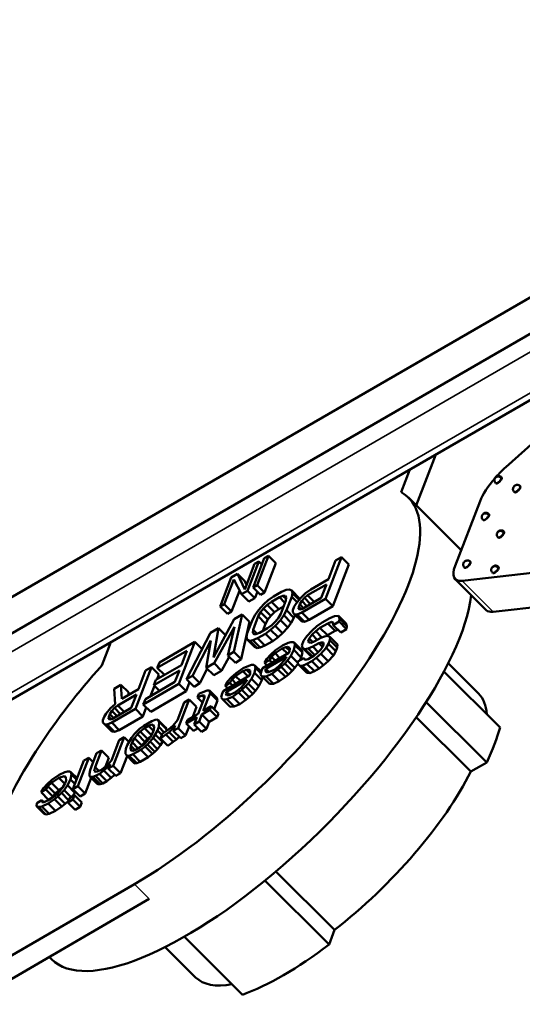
# Paper-space layout 'Sheet_1' of a CAD drawing. Header units: millimetres. Extents: x 0 to 118, y 0 to 118.
# Tile 145 of 206: x 99.245 to 100.134, y 18.279 to 20.02. Entities that reach past the tile are written whole.
import ezdxf

# ---------------------------------------------------------------- set-up
doc = ezdxf.new("R2010")
doc.units = ezdxf.units.MM
doc.layers.add('Visible (ANSI)', color=7, linetype='Continuous', lineweight=50)
doc.layers.add('Visible Narrow (ANSI)', color=7, linetype='Continuous', lineweight=35)

psp = doc.layouts.new('Sheet_1')

# ---------------------------------------------------------------- linework, layer by layer
at = {"layer": 'Visible (ANSI)'}
for p, q in [((97.9918, 18.28409), (100.99839, 20.01995)), ((98.04747, 18.25194), (101.05407, 19.9878)), ((100.40068, 19.49358), (98.91879, 18.63801)), ((100.10503, 19.229), (100.40069, 19.49359)), ((99.98141, 19.25151), (99.94667, 19.16087)), ((99.93497, 19.2247), (99.91968, 19.18479)), ((100.0875, 19.20022), (100.08671, 19.20101)), ((100.09779, 19.21054), (100.097, 19.21132)), ((100.12039, 19.18446), (100.1196, 19.18525)), ((100.13068, 19.19478), (100.12989, 19.19556)), ((100.02413, 19.0836), (99.93257, 19.17494)), ((100.01527, 19.05457), (100.05932, 19.16889)), ((100.06522, 19.13509), (100.06443, 19.13587)), ((100.0755, 19.1454), (100.07472, 19.14619)), ((100.10209, 19.11441), (100.10131, 19.1152)), ((100.0918, 19.1041), (100.09102, 19.10488)), ((99.66791, 19.06206), (99.64815, 19.01049)), ((99.65786, 19.01611), (99.67762, 19.06768)), ((99.66063, 19.05784), (99.66791, 19.06206)), ((99.6849, 19.07189), (99.66514, 19.02033)), ((99.66791, 19.06206), (99.67338, 19.05661)), ((99.67762, 19.06768), (99.6849, 19.07189)), ((99.6849, 19.07189), (99.69798, 19.05884)), ((99.81425, 19.07), (99.78588, 18.99598)), ((99.79112, 19.03088), (99.8038, 19.06395)), ((99.8038, 19.06395), (99.81425, 19.07)), ((99.81425, 19.07), (99.82733, 19.05695)), ((100.04262, 19.0612), (100.04184, 19.06198)), ((99.6434, 19.01286), (99.66063, 19.05784)), ((99.69798, 19.05884), (99.67822, 19.00728)), ((99.82733, 19.05695), (99.79896, 18.98293)), ((100.24092, 19.05225), (100.02755, 19.02793)), ((100.03234, 19.05088), (100.03155, 19.05167)), ((100.09233, 19.052), (100.09154, 19.05278)), ((99.59963, 18.9824), (99.61939, 19.03396)), ((99.62372, 19.03049), (99.6069, 18.98661)), ((99.61939, 19.03396), (99.6303, 19.04028)), ((99.63723, 19.00417), (99.62372, 19.03049)), ((99.6303, 19.04028), (99.64338, 19.02723)), ((99.6303, 19.04028), (99.6434, 19.01286)), ((99.64645, 19.02082), (99.64338, 19.02723)), ((99.75978, 19.01273), (99.79112, 19.03088)), ((100.01533, 19.03097), (100.07027, 18.97616)), ((100.08204, 19.04169), (100.08125, 19.04247)), ((99.63407, 19.01033), (99.61998, 18.97356)), ((99.64815, 19.01049), (99.63723, 19.00417)), ((99.64815, 19.01049), (99.66123, 18.99744)), ((99.66514, 19.02033), (99.65786, 19.01611)), ((99.65786, 19.01611), (99.67094, 19.00306)), ((99.66514, 19.02033), (99.67822, 19.00728)), ((99.70802, 19.00849), (99.71613, 19.01196)), ((99.71613, 19.01196), (99.72189, 19.01284)), ((99.72189, 19.01284), (99.72644, 19.01058)), ((99.72644, 19.01058), (99.73952, 18.99753)), ((99.72644, 19.01058), (99.72751, 19.0063)), ((99.75047, 19.00611), (99.75978, 19.01273)), ((99.7875, 19.02143), (99.75442, 19.00227)), ((99.77845, 18.99781), (99.7875, 19.02143)), ((99.63723, 19.00417), (99.65031, 18.99112)), ((99.66123, 18.99744), (99.65031, 18.99112)), ((99.66547, 19.00851), (99.66123, 18.99744)), ((99.67822, 19.00728), (99.67094, 19.00306)), ((99.67661, 18.98663), (99.68478, 18.99381)), ((99.68478, 18.99381), (99.69409, 19.00043)), ((99.7044, 18.99905), (99.69047, 18.99098)), ((99.69409, 19.00043), (99.70802, 19.00849)), ((99.71077, 19.0015), (99.7044, 18.99905)), ((99.7044, 18.99905), (99.71421, 18.98927)), ((99.70673, 18.96976), (99.71578, 18.99338)), ((99.71478, 19.00138), (99.71077, 19.0015)), ((99.71077, 19.0015), (99.71613, 18.99615)), ((99.71645, 18.99867), (99.71478, 19.00138)), ((99.71578, 18.99338), (99.71645, 18.99867)), ((99.72623, 18.99943), (99.71718, 18.97581)), ((99.72751, 19.0063), (99.72623, 18.99943)), ((99.72623, 18.99943), (99.73567, 18.99001)), ((99.72751, 19.0063), (99.73934, 18.99449)), ((99.73406, 18.98803), (99.74169, 18.99736)), ((99.74006, 18.99536), (99.73952, 18.99753)), ((99.7439, 18.99251), (99.74035, 18.98677)), ((99.74169, 18.99736), (99.75047, 19.00611)), ((99.74859, 18.99767), (99.7439, 18.99251)), ((99.7439, 18.99251), (99.75323, 18.9832)), ((99.78588, 18.99598), (99.74409, 18.97179)), ((99.74537, 18.97865), (99.77845, 18.99781)), ((99.75442, 19.00227), (99.74859, 18.99767)), ((99.74859, 18.99767), (99.75947, 18.98682)), ((99.75442, 19.00227), (99.76608, 18.99064)), ((99.78588, 18.99598), (99.79896, 18.98293)), ((100.08248, 18.97313), (100.29585, 18.99745)), ((99.6069, 18.98661), (99.59963, 18.9824)), ((99.59963, 18.9824), (99.61271, 18.96935)), ((99.6069, 18.98661), (99.61998, 18.97356)), ((99.66133, 18.96798), (99.66723, 18.9763)), ((99.66723, 18.9763), (99.67661, 18.98663)), ((99.67647, 18.9792), (99.67118, 18.97246)), ((99.6829, 18.98537), (99.67647, 18.9792)), ((99.67647, 18.9792), (99.68955, 18.96615)), ((99.69047, 18.99098), (99.6829, 18.98537)), ((99.6829, 18.98537), (99.69598, 18.97232)), ((99.69047, 18.99098), (99.70355, 18.97793)), ((99.69598, 18.97232), (99.70355, 18.97793)), ((99.71166, 18.98262), (99.70355, 18.97793)), ((99.71718, 18.97581), (99.71242, 18.96693)), ((99.71718, 18.97581), (99.73026, 18.96276)), ((99.72802, 18.97228), (99.72809, 18.976)), ((99.72809, 18.976), (99.7305, 18.9823)), ((99.7305, 18.9823), (99.73406, 18.98803)), ((99.73854, 18.98205), (99.73847, 18.97833)), ((99.73847, 18.97833), (99.74075, 18.9772)), ((99.74035, 18.98677), (99.73854, 18.98205)), ((99.73854, 18.98205), (99.74276, 18.97783)), ((99.74035, 18.98677), (99.74734, 18.9798)), ((99.74075, 18.9772), (99.74537, 18.97865)), ((99.79896, 18.98293), (99.75717, 18.95874)), ((99.58758, 18.89219), (99.62444, 18.9601)), ((99.61998, 18.97356), (99.61271, 18.96935)), ((99.63837, 18.96816), (99.62394, 18.90222)), ((99.62444, 18.9601), (99.63837, 18.96816)), ((99.63837, 18.96816), (99.65145, 18.95512)), ((99.64752, 18.93548), (99.65658, 18.9591)), ((99.65658, 18.9591), (99.66133, 18.96798)), ((99.66702, 18.96515), (99.65797, 18.94153)), ((99.67118, 18.97246), (99.66702, 18.96515)), ((99.66702, 18.96515), (99.6801, 18.9521)), ((99.67118, 18.97246), (99.68426, 18.95941)), ((99.6801, 18.9521), (99.68426, 18.95941)), ((99.68426, 18.95941), (99.68955, 18.96615)), ((99.68955, 18.96615), (99.69598, 18.97232)), ((99.70652, 18.95861), (99.69714, 18.94828)), ((99.69728, 18.95571), (99.70257, 18.96245)), ((99.70257, 18.96245), (99.70673, 18.96976)), ((99.71242, 18.96693), (99.70652, 18.95861)), ((99.70652, 18.95861), (99.7196, 18.94556)), ((99.71242, 18.96693), (99.7255, 18.95388)), ((99.7255, 18.95388), (99.73026, 18.96276)), ((99.73083, 18.96901), (99.72802, 18.97228)), ((99.73215, 18.9677), (99.73026, 18.96276)), ((99.73599, 18.96832), (99.73083, 18.96901)), ((99.73083, 18.96901), (99.74391, 18.95596)), ((99.74409, 18.97179), (99.73599, 18.96832)), ((99.73599, 18.96832), (99.74907, 18.95527)), ((99.74409, 18.97179), (99.75717, 18.95874)), ((99.74907, 18.95527), (99.75717, 18.95874)), ((99.77981, 18.95407), (99.79374, 18.96214)), ((99.79374, 18.96214), (99.80184, 18.96561)), ((99.80184, 18.96561), (99.80874, 18.96592)), ((99.80874, 18.96592), (99.82182, 18.95287)), ((99.80874, 18.96592), (99.81095, 18.96107)), ((99.81095, 18.96107), (99.81027, 18.95578)), ((99.81095, 18.96107), (99.82403, 18.94803)), ((99.58265, 18.9359), (99.59658, 18.94397)), ((99.59658, 18.94397), (99.58758, 18.89219)), ((99.62477, 18.94681), (99.58911, 18.88205)), ((99.59658, 18.94397), (99.60897, 18.9316)), ((99.61349, 18.89617), (99.62477, 18.94681)), ((99.63702, 18.88917), (99.65145, 18.95512)), ((99.65797, 18.94153), (99.6573, 18.93624)), ((99.65797, 18.94153), (99.66524, 18.93428)), ((99.66935, 18.93586), (99.68328, 18.94393)), ((99.6801, 18.9521), (99.67517, 18.93923)), ((99.68897, 18.9411), (99.67966, 18.93448)), ((99.68328, 18.94393), (99.69085, 18.94954)), ((99.69714, 18.94828), (99.68897, 18.9411)), ((99.68897, 18.9411), (99.70205, 18.92805)), ((99.69085, 18.94954), (99.69728, 18.95571)), ((99.69714, 18.94828), (99.71022, 18.93523)), ((99.71022, 18.93523), (99.7196, 18.94556)), ((99.7196, 18.94556), (99.7255, 18.95388)), ((99.74391, 18.95596), (99.74907, 18.95527)), ((99.75295, 18.92994), (99.76233, 18.94028)), ((99.76233, 18.94028), (99.7705, 18.94746)), ((99.77619, 18.94463), (99.76862, 18.93902)), ((99.7705, 18.94746), (99.77981, 18.95407)), ((99.79012, 18.95269), (99.77619, 18.94463)), ((99.77619, 18.94463), (99.78927, 18.93158)), ((99.8032, 18.93964), (99.78927, 18.93158)), ((99.79648, 18.95515), (99.79012, 18.95269)), ((99.79012, 18.95269), (99.8032, 18.93964)), ((99.7999, 18.95345), (99.79648, 18.95515)), ((99.79648, 18.95515), (99.79986, 18.95178)), ((99.81027, 18.95578), (99.79983, 18.94973)), ((99.79983, 18.94973), (99.7999, 18.95345)), ((99.79983, 18.94973), (99.81291, 18.93669)), ((99.8032, 18.93964), (99.80806, 18.94152)), ((99.81027, 18.95578), (99.82335, 18.94273)), ((99.82335, 18.94273), (99.81291, 18.93669)), ((99.82403, 18.94803), (99.82182, 18.95287)), ((99.82335, 18.94273), (99.82403, 18.94803)), ((99.54035, 18.85382), (99.58265, 18.9359)), ((99.58297, 18.92261), (99.5508, 18.85987)), ((99.57518, 18.87399), (99.58297, 18.92261)), ((99.64625, 18.92861), (99.64752, 18.93548)), ((99.64732, 18.92433), (99.64625, 18.92861)), ((99.65187, 18.92206), (99.64732, 18.92433)), ((99.64732, 18.92433), (99.6604, 18.91128)), ((99.65763, 18.92295), (99.65187, 18.92206)), ((99.65187, 18.92206), (99.66495, 18.90902)), ((99.6573, 18.93624), (99.65897, 18.93353)), ((99.6573, 18.93624), (99.66005, 18.9335)), ((99.66573, 18.92641), (99.65763, 18.92295)), ((99.65763, 18.92295), (99.67071, 18.9099)), ((99.65897, 18.93353), (99.66299, 18.9334)), ((99.66299, 18.9334), (99.66935, 18.93586)), ((99.67966, 18.93448), (99.66573, 18.92641)), ((99.66573, 18.92641), (99.67881, 18.91337)), ((99.67966, 18.93448), (99.69274, 18.92143)), ((99.69274, 18.92143), (99.70205, 18.92805)), ((99.70205, 18.92805), (99.71022, 18.93523)), ((99.74705, 18.92163), (99.75295, 18.92994)), ((99.7569, 18.9261), (99.75509, 18.92138)), ((99.76219, 18.93284), (99.7569, 18.9261)), ((99.7569, 18.9261), (99.76344, 18.91958)), ((99.76862, 18.93902), (99.76219, 18.93284)), ((99.76219, 18.93284), (99.77152, 18.92354)), ((99.76714, 18.921), (99.77759, 18.92705)), ((99.76862, 18.93902), (99.77977, 18.9279)), ((99.77759, 18.92705), (99.78395, 18.92951)), ((99.78395, 18.92951), (99.78971, 18.9304)), ((99.78715, 18.93), (99.78927, 18.93158)), ((99.78971, 18.9304), (99.79426, 18.92813)), ((99.79358, 18.92284), (99.79117, 18.91654)), ((99.79426, 18.92813), (99.79358, 18.92284)), ((99.79358, 18.92284), (99.80666, 18.90979)), ((99.79426, 18.92813), (99.80734, 18.91508)), ((99.39031, 18.87828), (99.40603, 18.91932)), ((99.54072, 18.90427), (99.48848, 18.87402)), ((99.4921, 18.88347), (99.55479, 18.91977)), ((99.55479, 18.91977), (99.52642, 18.84576)), ((99.53106, 18.87907), (99.54072, 18.90427)), ((99.55479, 18.91977), (99.5677, 18.90689)), ((99.6604, 18.91128), (99.66495, 18.90902)), ((99.66495, 18.90902), (99.67071, 18.9099)), ((99.67071, 18.9099), (99.67881, 18.91337)), ((99.69274, 18.92143), (99.67881, 18.91337)), ((99.68919, 18.89793), (99.69736, 18.90511)), ((99.70948, 18.90845), (99.69669, 18.89982)), ((99.69736, 18.90511), (99.71016, 18.91374)), ((99.71585, 18.91091), (99.70948, 18.90845)), ((99.70948, 18.90845), (99.71881, 18.89915)), ((99.71016, 18.91374), (99.72, 18.91822)), ((99.71873, 18.91135), (99.71585, 18.91091)), ((99.71585, 18.91091), (99.72261, 18.90416)), ((99.72214, 18.90965), (99.71873, 18.91135)), ((99.71873, 18.91135), (99.72267, 18.90742)), ((99.72, 18.91822), (99.72462, 18.91967)), ((99.72267, 18.90751), (99.72214, 18.90965)), ((99.7226, 18.9038), (99.72267, 18.90751)), ((99.72462, 18.91967), (99.72864, 18.91954)), ((99.7301, 18.90569), (99.72474, 18.89523)), ((99.72864, 18.91954), (99.73091, 18.91841)), ((99.73198, 18.91413), (99.7301, 18.90569)), ((99.7301, 18.90569), (99.74318, 18.89264)), ((99.73091, 18.91841), (99.74399, 18.90536)), ((99.73091, 18.91841), (99.73198, 18.91413)), ((99.73198, 18.91413), (99.74506, 18.90108)), ((99.74506, 18.90108), (99.74399, 18.90536)), ((99.74403, 18.91375), (99.74705, 18.92163)), ((99.7451, 18.90947), (99.74403, 18.91375)), ((99.74965, 18.90721), (99.7451, 18.90947)), ((99.7451, 18.90947), (99.75818, 18.89642)), ((99.75541, 18.90809), (99.74965, 18.90721)), ((99.74965, 18.90721), (99.76273, 18.89416)), ((99.75509, 18.92138), (99.75783, 18.91864)), ((99.75509, 18.92138), (99.75676, 18.91867)), ((99.76352, 18.91156), (99.75541, 18.90809)), ((99.75541, 18.90809), (99.76689, 18.89664)), ((99.75676, 18.91867), (99.76078, 18.91855)), ((99.76078, 18.91855), (99.76714, 18.921)), ((99.77396, 18.91761), (99.76352, 18.91156)), ((99.76352, 18.91156), (99.77318, 18.90192)), ((99.77134, 18.90016), (99.77777, 18.90633)), ((99.77858, 18.91906), (99.77396, 18.91761)), ((99.77396, 18.91761), (99.78064, 18.91095)), ((99.78702, 18.90923), (99.77764, 18.8989)), ((99.77777, 18.90633), (99.78133, 18.91206)), ((99.7826, 18.91893), (99.77858, 18.91906)), ((99.77858, 18.91906), (99.78251, 18.91514)), ((99.78133, 18.91206), (99.78253, 18.91521)), ((99.78253, 18.91521), (99.7826, 18.91893)), ((99.79117, 18.91654), (99.78702, 18.90923)), ((99.78702, 18.90923), (99.8001, 18.89618)), ((99.79117, 18.91654), (99.80425, 18.90349)), ((99.80666, 18.90979), (99.80425, 18.90349)), ((99.80666, 18.90979), (99.80734, 18.91508)), ((99.60219, 18.869), (99.61585, 18.89381)), ((99.62394, 18.90222), (99.61349, 18.89617)), ((99.61349, 18.89617), (99.62657, 18.88312)), ((99.62394, 18.90222), (99.63702, 18.88917)), ((99.63702, 18.88917), (99.62657, 18.88312)), ((99.67438, 18.87342), (99.7214, 18.90065)), ((99.678, 18.88287), (99.68216, 18.89018)), ((99.68671, 18.88791), (99.678, 18.88287)), ((99.71724, 18.89334), (99.68067, 18.87217)), ((99.68216, 18.89018), (99.68919, 18.89793)), ((99.69026, 18.89365), (99.68671, 18.88791)), ((99.68671, 18.88791), (99.69137, 18.88326)), ((99.69669, 18.89982), (99.69026, 18.89365)), ((99.69026, 18.89365), (99.69725, 18.88667)), ((99.69669, 18.89982), (99.70524, 18.89129)), ((99.70666, 18.87986), (99.71369, 18.88761)), ((99.71369, 18.88761), (99.71664, 18.89177)), ((99.71884, 18.88692), (99.71416, 18.88175)), ((99.71664, 18.89177), (99.71724, 18.89334)), ((99.72474, 18.89523), (99.71884, 18.88692)), ((99.71884, 18.88692), (99.73192, 18.87387)), ((99.7214, 18.90065), (99.7226, 18.9038)), ((99.72474, 18.89523), (99.73714, 18.88286)), ((99.73719, 18.88528), (99.74764, 18.89133)), ((99.74035, 18.88711), (99.74318, 18.89264)), ((99.74318, 18.89264), (99.74506, 18.90108)), ((99.74764, 18.89133), (99.75081, 18.88817)), ((99.74764, 18.89133), (99.74817, 18.88919)), ((99.74817, 18.88919), (99.75045, 18.88806)), ((99.75045, 18.88806), (99.75507, 18.88951)), ((99.75507, 18.88951), (99.76552, 18.89556)), ((99.75818, 18.89642), (99.76273, 18.89416)), ((99.76946, 18.89172), (99.76189, 18.88611)), ((99.76273, 18.89416), (99.76322, 18.89423)), ((99.76552, 18.89556), (99.77134, 18.90016)), ((99.77764, 18.8989), (99.76946, 18.89172)), ((99.76946, 18.89172), (99.78254, 18.87867)), ((99.77764, 18.8989), (99.79072, 18.88585)), ((99.79072, 18.88585), (99.8001, 18.89618)), ((99.8001, 18.89618), (99.80425, 18.90349)), ((99.47817, 18.87541), (99.4498, 18.80139)), ((99.46772, 18.86936), (99.47817, 18.87541)), ((99.47817, 18.87541), (99.49125, 18.86236)), ((99.52744, 18.86963), (99.48216, 18.84341)), ((99.48579, 18.85286), (99.53106, 18.87907)), ((99.48848, 18.87402), (99.4921, 18.88347)), ((99.48848, 18.87402), (99.50091, 18.86162)), ((99.51959, 18.84915), (99.52744, 18.86963)), ((99.56388, 18.84682), (99.57692, 18.87225)), ((99.58911, 18.88205), (99.57518, 18.87399)), ((99.57518, 18.87399), (99.58826, 18.86094)), ((99.58911, 18.88205), (99.60219, 18.869)), ((99.62771, 18.86478), (99.6405, 18.87341)), ((99.64619, 18.87058), (99.63983, 18.86812)), ((99.6405, 18.87341), (99.65035, 18.87789)), ((99.64907, 18.87102), (99.64619, 18.87058)), ((99.64619, 18.87058), (99.65296, 18.86383)), ((99.65248, 18.86932), (99.64907, 18.87102)), ((99.64907, 18.87102), (99.65302, 18.86709)), ((99.65035, 18.87789), (99.65497, 18.87934)), ((99.65497, 18.87934), (99.65899, 18.87921)), ((99.65899, 18.87921), (99.66126, 18.87808)), ((99.66233, 18.8738), (99.66045, 18.86536)), ((99.66126, 18.87808), (99.67204, 18.86733)), ((99.66126, 18.87808), (99.66233, 18.8738)), ((99.66233, 18.8738), (99.67163, 18.86452)), ((99.67197, 18.86713), (99.67438, 18.87342)), ((99.678, 18.88287), (99.68266, 18.87822)), ((99.68067, 18.87217), (99.67947, 18.86902)), ((99.68067, 18.87217), (99.6862, 18.86666)), ((99.68516, 18.86618), (99.695, 18.87066)), ((99.7019, 18.87098), (99.69084, 18.86335)), ((99.695, 18.87066), (99.70257, 18.87627)), ((99.70772, 18.87558), (99.7019, 18.87098)), ((99.7019, 18.87098), (99.71498, 18.85793)), ((99.70257, 18.87627), (99.70666, 18.87986)), ((99.71416, 18.88175), (99.70772, 18.87558)), ((99.70772, 18.87558), (99.7208, 18.86253)), ((99.71416, 18.88175), (99.72724, 18.8687)), ((99.72724, 18.8687), (99.73192, 18.87387)), ((99.73192, 18.87387), (99.73727, 18.8814)), ((99.73712, 18.88157), (99.73719, 18.88528)), ((99.73993, 18.87829), (99.73712, 18.88157)), ((99.74508, 18.8776), (99.73993, 18.87829)), ((99.73993, 18.87829), (99.75301, 18.86524)), ((99.75319, 18.88107), (99.74508, 18.8776)), ((99.74508, 18.8776), (99.75816, 18.86455)), ((99.76189, 18.88611), (99.75319, 18.88107)), ((99.75319, 18.88107), (99.76627, 18.86802)), ((99.76189, 18.88611), (99.77497, 18.87306)), ((99.77497, 18.87306), (99.76627, 18.86802)), ((99.77497, 18.87306), (99.78254, 18.87867)), ((99.78254, 18.87867), (99.79072, 18.88585)), ((100.00312, 18.8821), (100.05678, 18.82857)), ((99.45504, 18.83629), (99.46772, 18.86936)), ((99.48216, 18.84341), (99.48579, 18.85286)), ((99.49125, 18.86236), (99.48813, 18.85422)), ((99.5508, 18.85987), (99.54035, 18.85382)), ((99.54035, 18.85382), (99.55343, 18.84077)), ((99.5508, 18.85987), (99.56388, 18.84682)), ((99.60219, 18.869), (99.58826, 18.86094)), ((99.60473, 18.8331), (99.65174, 18.86032)), ((99.64759, 18.85301), (99.61102, 18.83184)), ((99.6125, 18.84985), (99.61954, 18.8576)), ((99.62061, 18.85332), (99.61705, 18.84758)), ((99.61954, 18.8576), (99.62771, 18.86478)), ((99.62704, 18.85949), (99.62061, 18.85332)), ((99.62061, 18.85332), (99.6276, 18.84634)), ((99.63983, 18.86812), (99.62704, 18.85949)), ((99.62704, 18.85949), (99.63559, 18.85096)), ((99.63983, 18.86812), (99.64916, 18.85882)), ((99.64698, 18.85144), (99.64759, 18.85301)), ((99.65509, 18.8549), (99.64919, 18.84659)), ((99.65174, 18.86032), (99.65295, 18.86347)), ((99.65302, 18.86718), (99.65248, 18.86932)), ((99.65295, 18.86347), (99.65302, 18.86718)), ((99.66045, 18.86536), (99.65509, 18.8549)), ((99.65509, 18.8549), (99.66817, 18.84185)), ((99.66045, 18.86536), (99.67353, 18.85231)), ((99.66817, 18.84185), (99.67353, 18.85231)), ((99.67129, 18.86184), (99.67197, 18.86713)), ((99.6741, 18.85856), (99.67129, 18.86184)), ((99.67353, 18.85231), (99.67477, 18.85789)), ((99.681, 18.85888), (99.6741, 18.85856)), ((99.6741, 18.85856), (99.68718, 18.84551)), ((99.67947, 18.86902), (99.68114, 18.86631)), ((99.67947, 18.86902), (99.68221, 18.86628)), ((99.69084, 18.86335), (99.681, 18.85888)), ((99.681, 18.85888), (99.69408, 18.84583)), ((99.68114, 18.86631), (99.68516, 18.86618)), ((99.69084, 18.86335), (99.70392, 18.8503)), ((99.70392, 18.8503), (99.71498, 18.85793)), ((99.71498, 18.85793), (99.7208, 18.86253)), ((99.7208, 18.86253), (99.72724, 18.8687)), ((99.75301, 18.86524), (99.75816, 18.86455)), ((99.75816, 18.86455), (99.76627, 18.86802)), ((99.99561, 18.86755), (100.09478, 18.76861)), ((99.412, 18.83709), (99.42418, 18.84415)), ((99.41379, 18.80995), (99.412, 18.83709)), ((99.42418, 18.84415), (99.43726, 18.8311)), ((99.42418, 18.84415), (99.42544, 18.81915)), ((99.42544, 18.81915), (99.45504, 18.83629)), ((99.52642, 18.84576), (99.46373, 18.80946)), ((99.46735, 18.81891), (99.51959, 18.84915)), ((99.48348, 18.8421), (99.47666, 18.8243)), ((99.48216, 18.84341), (99.49227, 18.83333)), ((99.52642, 18.84576), (99.5395, 18.83271)), ((99.54559, 18.8486), (99.5395, 18.83271)), ((99.56388, 18.84682), (99.55343, 18.84077)), ((99.60835, 18.84254), (99.6125, 18.84985)), ((99.61705, 18.84758), (99.60835, 18.84254)), ((99.60835, 18.84254), (99.61301, 18.83789)), ((99.61705, 18.84758), (99.62172, 18.84293)), ((99.62535, 18.83033), (99.63292, 18.83594)), ((99.63807, 18.83525), (99.63224, 18.83065)), ((99.63292, 18.83594), (99.637, 18.83953)), ((99.637, 18.83953), (99.64404, 18.84728)), ((99.6445, 18.84142), (99.63807, 18.83525)), ((99.63807, 18.83525), (99.65115, 18.8222)), ((99.64404, 18.84728), (99.64698, 18.85144)), ((99.64919, 18.84659), (99.6445, 18.84142)), ((99.6445, 18.84142), (99.65758, 18.82837)), ((99.64919, 18.84659), (99.66227, 18.83354)), ((99.66227, 18.83354), (99.66817, 18.84185)), ((99.68718, 18.84551), (99.69408, 18.84583)), ((99.69408, 18.84583), (99.70392, 18.8503)), ((99.45142, 18.82684), (99.41834, 18.80768)), ((99.43751, 18.82614), (99.43726, 18.8311)), ((99.44237, 18.80322), (99.45142, 18.82684)), ((99.46373, 18.80946), (99.46735, 18.81891)), ((99.5395, 18.83271), (99.47681, 18.79641)), ((99.54473, 18.81796), (99.52542, 18.76757)), ((99.53602, 18.81292), (99.54473, 18.81796)), ((99.54473, 18.81796), (99.55781, 18.80491)), ((99.55973, 18.82175), (99.56214, 18.82804)), ((99.56783, 18.82521), (99.55973, 18.82175)), ((99.55973, 18.82175), (99.56855, 18.81294)), ((99.56092, 18.79303), (99.57178, 18.82137)), ((99.56214, 18.82804), (99.57199, 18.83252)), ((99.56783, 18.82521), (99.57175, 18.8213)), ((99.57185, 18.82509), (99.56783, 18.82521)), ((99.58169, 18.82956), (99.56962, 18.79807)), ((99.57178, 18.82137), (99.57185, 18.82509)), ((99.57199, 18.83252), (99.57661, 18.83397)), ((99.57661, 18.83397), (99.58062, 18.83384)), ((99.58062, 18.83384), (99.5937, 18.82079)), ((99.58062, 18.83384), (99.58169, 18.82956)), ((99.58169, 18.82956), (99.59477, 18.81651)), ((99.59477, 18.81651), (99.5937, 18.82079)), ((99.60164, 18.82151), (99.60231, 18.8268)), ((99.60445, 18.81823), (99.60164, 18.82151)), ((99.60231, 18.8268), (99.60473, 18.8331)), ((99.61135, 18.81855), (99.60445, 18.81823)), ((99.60445, 18.81823), (99.61753, 18.80518)), ((99.61102, 18.83184), (99.60981, 18.82869)), ((99.60981, 18.82869), (99.61148, 18.82598)), ((99.60981, 18.82869), (99.61256, 18.82595)), ((99.61102, 18.83184), (99.61654, 18.82633)), ((99.62119, 18.82302), (99.61135, 18.81855)), ((99.61135, 18.81855), (99.62443, 18.8055)), ((99.61148, 18.82598), (99.6155, 18.82586)), ((99.6155, 18.82586), (99.62535, 18.83033)), ((99.63224, 18.83065), (99.62119, 18.82302)), ((99.62119, 18.82302), (99.63427, 18.80997)), ((99.63224, 18.83065), (99.64532, 18.8176)), ((99.63427, 18.80997), (99.64532, 18.8176)), ((99.64532, 18.8176), (99.65115, 18.8222)), ((99.65115, 18.8222), (99.65758, 18.82837)), ((99.65758, 18.82837), (99.66227, 18.83354)), ((99.39798, 18.79344), (99.40561, 18.80277)), ((99.40561, 18.80277), (99.41379, 18.80995)), ((99.41251, 18.80308), (99.40782, 18.79792)), ((99.4498, 18.80139), (99.40801, 18.77719)), ((99.40929, 18.78406), (99.44237, 18.80322)), ((99.41834, 18.80768), (99.41251, 18.80308)), ((99.41251, 18.80308), (99.42339, 18.79223)), ((99.41834, 18.80768), (99.43, 18.79605)), ((99.4498, 18.80139), (99.46288, 18.78834)), ((99.46897, 18.80423), (99.46288, 18.78834)), ((99.46373, 18.80946), (99.47681, 18.79641)), ((99.52395, 18.78143), (99.53602, 18.81292)), ((99.55781, 18.80491), (99.55107, 18.78732)), ((99.58114, 18.79983), (99.56721, 18.79177)), ((99.56962, 18.79807), (99.58355, 18.80613)), ((99.58355, 18.80613), (99.58114, 18.79983)), ((99.58114, 18.79983), (99.59422, 18.78678)), ((99.58355, 18.80613), (99.59663, 18.79308)), ((99.59477, 18.81651), (99.58879, 18.80091)), ((99.61753, 18.80518), (99.62443, 18.8055)), ((99.62443, 18.8055), (99.63427, 18.80997)), ((100.07114, 18.70694), (99.96417, 18.81366)), ((99.39201, 18.78141), (99.39442, 18.78771)), ((99.39442, 18.78771), (99.39798, 18.79344)), ((99.40246, 18.78746), (99.40239, 18.78374)), ((99.40239, 18.78374), (99.40467, 18.78261)), ((99.40427, 18.79218), (99.40246, 18.78746)), ((99.40246, 18.78746), (99.40668, 18.78324)), ((99.40782, 18.79792), (99.40427, 18.79218)), ((99.40427, 18.79218), (99.41126, 18.78521)), ((99.40467, 18.78261), (99.40929, 18.78406)), ((99.40782, 18.79792), (99.41715, 18.78861)), ((99.46288, 18.78834), (99.42109, 18.76415)), ((99.48492, 18.78211), (99.4878, 18.78255)), ((99.4878, 18.78255), (99.49007, 18.78142)), ((99.5585, 18.78673), (99.53935, 18.77564)), ((99.54176, 18.78193), (99.56092, 18.79303)), ((99.55367, 18.77413), (99.5585, 18.78673)), ((99.56721, 18.79177), (99.56238, 18.77917)), ((99.56721, 18.79177), (99.58029, 18.77872)), ((99.59422, 18.78678), (99.58029, 18.77872)), ((99.59663, 18.79308), (99.59422, 18.78678)), ((99.9466, 18.78687), (100.04304, 18.69066)), ((99.39194, 18.77769), (99.39201, 18.78141)), ((99.39475, 18.77442), (99.39194, 18.77769)), ((99.39991, 18.77373), (99.39475, 18.77442)), ((99.39475, 18.77442), (99.40783, 18.76137)), ((99.40801, 18.77719), (99.39991, 18.77373)), ((99.39991, 18.77373), (99.41299, 18.76068)), ((99.40801, 18.77719), (99.42109, 18.76415)), ((99.45297, 18.76238), (99.45706, 18.76597)), ((99.45706, 18.76597), (99.46463, 18.77158)), ((99.4657, 18.7673), (99.45813, 18.76169)), ((99.46463, 18.77158), (99.47856, 18.77965)), ((99.47266, 18.77133), (99.4657, 18.7673)), ((99.4657, 18.7673), (99.47799, 18.75503)), ((99.47902, 18.77379), (99.47266, 18.77133)), ((99.47266, 18.77133), (99.48148, 18.76253)), ((99.47856, 18.77965), (99.48492, 18.78211)), ((99.4813, 18.77266), (99.47902, 18.77379)), ((99.47902, 18.77379), (99.48296, 18.76986)), ((99.48297, 18.76995), (99.4813, 18.77266)), ((99.4823, 18.76466), (99.48297, 18.76995)), ((99.491, 18.7697), (99.48859, 18.7634)), ((99.49007, 18.78142), (99.50315, 18.76837)), ((99.49007, 18.78142), (99.49175, 18.77871)), ((99.49175, 18.77871), (99.491, 18.7697)), ((99.491, 18.7697), (99.50084, 18.75988)), ((99.49175, 18.77871), (99.50483, 18.76566)), ((99.50483, 18.76566), (99.50315, 18.76837)), ((99.50456, 18.76245), (99.50483, 18.76566)), ((99.50814, 18.76492), (99.51631, 18.7721)), ((99.51564, 18.76681), (99.50921, 18.76064)), ((99.52033, 18.77198), (99.51564, 18.76681)), ((99.51564, 18.76681), (99.5176, 18.76486)), ((99.51631, 18.7721), (99.52395, 18.78143)), ((99.51671, 18.76253), (99.52033, 18.77198)), ((99.52542, 18.76757), (99.51671, 18.76253)), ((99.52542, 18.76757), (99.5385, 18.75452)), ((99.54459, 18.77041), (99.5385, 18.75452)), ((99.53935, 18.77564), (99.54176, 18.78193)), ((99.53935, 18.77564), (99.55243, 18.76259)), ((99.56054, 18.76728), (99.55243, 18.76259)), ((99.56238, 18.77917), (99.55367, 18.77413)), ((99.55367, 18.77413), (99.56675, 18.76108)), ((99.56238, 18.77917), (99.57546, 18.76612)), ((99.57546, 18.76612), (99.56675, 18.76108)), ((99.58029, 18.77872), (99.57546, 18.76612)), ((99.40783, 18.76137), (99.41299, 18.76068)), ((99.4298, 18.75142), (99.41049, 18.70103)), ((99.41299, 18.76068), (99.42109, 18.76415)), ((99.42109, 18.74638), (99.4298, 18.75142)), ((99.4298, 18.75142), (99.43845, 18.74279)), ((99.43528, 18.73744), (99.44299, 18.75048)), ((99.44299, 18.75048), (99.44828, 18.75722)), ((99.44814, 18.74979), (99.44399, 18.74248)), ((99.45344, 18.75653), (99.44814, 18.74979)), ((99.44814, 18.74979), (99.46122, 18.73674)), ((99.44828, 18.75722), (99.45297, 18.76238)), ((99.45813, 18.76169), (99.45344, 18.75653)), ((99.45344, 18.75653), (99.46652, 18.74348)), ((99.45813, 18.76169), (99.47121, 18.74864)), ((99.46652, 18.74348), (99.47121, 18.74864)), ((99.47044, 18.74431), (99.47573, 18.75105)), ((99.47121, 18.74864), (99.47665, 18.75268)), ((99.48088, 18.75036), (99.47559, 18.74362)), ((99.47573, 18.75105), (99.47988, 18.75836)), ((99.47988, 18.75836), (99.4823, 18.76466)), ((99.48444, 18.75609), (99.48088, 18.75036)), ((99.48088, 18.75036), (99.49396, 18.73731)), ((99.48859, 18.7634), (99.48444, 18.75609)), ((99.48444, 18.75609), (99.49752, 18.74305)), ((99.48859, 18.7634), (99.49643, 18.75558)), ((99.49407, 18.74942), (99.49709, 18.75729)), ((99.50338, 18.75604), (99.49407, 18.74942)), ((99.49407, 18.74942), (99.50715, 18.73637)), ((99.49709, 18.75729), (99.50814, 18.76492)), ((99.50921, 18.76064), (99.50338, 18.75604)), ((99.50338, 18.75604), (99.51646, 18.74299)), ((99.50921, 18.76064), (99.52229, 18.74759)), ((99.51646, 18.74299), (99.52229, 18.74759)), ((99.51671, 18.76253), (99.52979, 18.74948)), ((99.52229, 18.74759), (99.52708, 18.75218)), ((99.5385, 18.75452), (99.52979, 18.74948)), ((99.40721, 18.71016), (99.42109, 18.74638)), ((99.4322, 18.72585), (99.43287, 18.73114)), ((99.43287, 18.73114), (99.43528, 18.73744)), ((99.44157, 18.73618), (99.4409, 18.73089)), ((99.4409, 18.73089), (99.44257, 18.72818)), ((99.4409, 18.73089), (99.44465, 18.72714)), ((99.44399, 18.74248), (99.44157, 18.73618)), ((99.44157, 18.73618), (99.44909, 18.72868)), ((99.44399, 18.74248), (99.45487, 18.73162)), ((99.45121, 18.72951), (99.45818, 18.73354)), ((99.45818, 18.73354), (99.46575, 18.73915)), ((99.46681, 18.73486), (99.45925, 18.72926)), ((99.4603, 18.73511), (99.46122, 18.73674)), ((99.46122, 18.73674), (99.46652, 18.74348)), ((99.46575, 18.73915), (99.47044, 18.74431)), ((99.4709, 18.73846), (99.46681, 18.73486)), ((99.46681, 18.73486), (99.47989, 18.72182)), ((99.47559, 18.74362), (99.4709, 18.73846)), ((99.4709, 18.73846), (99.48398, 18.72541)), ((99.47559, 18.74362), (99.48867, 18.73057)), ((99.48398, 18.72541), (99.48867, 18.73057)), ((99.48867, 18.73057), (99.49396, 18.73731)), ((99.49396, 18.73731), (99.49752, 18.74305)), ((99.49752, 18.74305), (99.49858, 18.74492)), ((99.50715, 18.73637), (99.51646, 18.74299)), ((99.36711, 18.71512), (99.3478, 18.66473)), ((99.3584, 18.71008), (99.36711, 18.71512)), ((99.36711, 18.71512), (99.37495, 18.7073)), ((99.36958, 18.69327), (99.38104, 18.72319)), ((99.38975, 18.72823), (99.37828, 18.69831)), ((99.38104, 18.72319), (99.38975, 18.72823)), ((99.38975, 18.72823), (99.40283, 18.71518)), ((99.40283, 18.71518), (99.39683, 18.69953)), ((99.43512, 18.71811), (99.42357, 18.68798)), ((99.43213, 18.72213), (99.4322, 18.72585)), ((99.4338, 18.71942), (99.43213, 18.72213)), ((99.43607, 18.71829), (99.4338, 18.71942)), ((99.4338, 18.71942), (99.44688, 18.70637)), ((99.43895, 18.71873), (99.43607, 18.71829)), ((99.43607, 18.71829), (99.44915, 18.70524)), ((99.44531, 18.72119), (99.43895, 18.71873)), ((99.43895, 18.71873), (99.45203, 18.70568)), ((99.44257, 18.72818), (99.44485, 18.72705)), ((99.44485, 18.72705), (99.45121, 18.72951)), ((99.45925, 18.72926), (99.44531, 18.72119)), ((99.44531, 18.72119), (99.45839, 18.70814)), ((99.47233, 18.71621), (99.45839, 18.70814)), ((99.45925, 18.72926), (99.47233, 18.71621)), ((99.47233, 18.71621), (99.47989, 18.72182)), ((99.47989, 18.72182), (99.48398, 18.72541)), ((99.33909, 18.65969), (99.3584, 18.71008)), ((99.37828, 18.69831), (99.37701, 18.69144)), ((99.37828, 18.69831), (99.38483, 18.69178)), ((99.38852, 18.69321), (99.39609, 18.69882)), ((99.40011, 18.69869), (99.39368, 18.69252)), ((99.39609, 18.69882), (99.40252, 18.70499)), ((99.4048, 18.70386), (99.40011, 18.69869)), ((99.40011, 18.69869), (99.40207, 18.69674)), ((99.40178, 18.69598), (99.4048, 18.70386)), ((99.41049, 18.70103), (99.40178, 18.69598)), ((99.40178, 18.69598), (99.41486, 18.68294)), ((99.40252, 18.70499), (99.40721, 18.71016)), ((99.41049, 18.70103), (99.42357, 18.68798)), ((99.44688, 18.70637), (99.44915, 18.70524)), ((99.44915, 18.70524), (99.45203, 18.70568)), ((99.45203, 18.70568), (99.45839, 18.70814)), ((100.04304, 18.69066), (100.07114, 18.70694)), ((99.3142, 18.67958), (99.30141, 18.67095)), ((99.30208, 18.67624), (99.31487, 18.68487)), ((99.32344, 18.68248), (99.3142, 18.67958)), ((99.3142, 18.67958), (99.32482, 18.66899)), ((99.31487, 18.68487), (99.32472, 18.68935)), ((99.32685, 18.68078), (99.32344, 18.68248)), ((99.32344, 18.68248), (99.327, 18.67893)), ((99.32472, 18.68935), (99.32934, 18.6908)), ((99.32732, 18.67493), (99.32685, 18.68078)), ((99.32934, 18.6908), (99.33335, 18.69067)), ((99.33335, 18.69067), (99.33563, 18.68954)), ((99.3367, 18.68526), (99.33482, 18.67682)), ((99.33563, 18.68954), (99.34641, 18.67878)), ((99.33563, 18.68954), (99.3367, 18.68526)), ((99.3367, 18.68526), (99.34552, 18.67646)), ((99.37151, 18.67941), (99.36088, 18.65168)), ((99.36823, 18.68268), (99.3683, 18.6864)), ((99.37051, 18.68155), (99.36823, 18.68268)), ((99.36823, 18.68268), (99.38131, 18.66964)), ((99.3683, 18.6864), (99.36958, 18.69327)), ((99.37452, 18.68143), (99.37051, 18.68155)), ((99.37051, 18.68155), (99.38359, 18.6685)), ((99.37914, 18.68288), (99.37452, 18.68143)), ((99.37452, 18.68143), (99.3876, 18.66838)), ((99.37701, 18.69144), (99.37928, 18.69031)), ((99.38611, 18.68691), (99.37914, 18.68288)), ((99.37914, 18.68288), (99.39222, 18.66983)), ((99.37928, 18.69031), (99.38216, 18.69075)), ((99.38216, 18.69075), (99.38852, 18.69321)), ((99.39368, 18.69252), (99.38611, 18.68691)), ((99.38611, 18.68691), (99.39919, 18.67386)), ((99.39368, 18.69252), (99.40676, 18.67947)), ((99.39919, 18.67386), (99.40676, 18.67947)), ((99.40676, 18.67947), (99.41266, 18.68513)), ((99.42357, 18.68798), (99.41486, 18.68294)), ((99.28272, 18.654), (99.28687, 18.66131)), ((99.28687, 18.66131), (99.29391, 18.66906)), ((99.29497, 18.66478), (99.29142, 18.65904)), ((99.29391, 18.66906), (99.30208, 18.67624)), ((99.30141, 18.67095), (99.29497, 18.66478)), ((99.29497, 18.66478), (99.30805, 18.65173)), ((99.30141, 18.67095), (99.31449, 18.6579)), ((99.31449, 18.6579), (99.32086, 18.66221)), ((99.3184, 18.65874), (99.32135, 18.66289)), ((99.32135, 18.66289), (99.32551, 18.6702)), ((99.32946, 18.66636), (99.32356, 18.65805)), ((99.32551, 18.6702), (99.32732, 18.67493)), ((99.33482, 18.67682), (99.32946, 18.66636)), ((99.32946, 18.66636), (99.34254, 18.65331)), ((99.33482, 18.67682), (99.34266, 18.66899)), ((99.3478, 18.66473), (99.33909, 18.65969)), ((99.3478, 18.66473), (99.36088, 18.65168)), ((99.38131, 18.66964), (99.38359, 18.6685)), ((99.38359, 18.6685), (99.3876, 18.66838)), ((99.3876, 18.66838), (99.39222, 18.66983)), ((99.39919, 18.67386), (99.39222, 18.66983)), ((99.29142, 18.65904), (99.28272, 18.654)), ((99.28272, 18.654), (99.2958, 18.64095)), ((99.29142, 18.65904), (99.3045, 18.64599)), ((99.3045, 18.64599), (99.2958, 18.64095)), ((99.29971, 18.64179), (99.30728, 18.6474)), ((99.3045, 18.64599), (99.30805, 18.65173)), ((99.31244, 18.64671), (99.30661, 18.64211)), ((99.30728, 18.6474), (99.31137, 18.65099)), ((99.30805, 18.65173), (99.31449, 18.6579)), ((99.31137, 18.65099), (99.3184, 18.65874)), ((99.31887, 18.65288), (99.31244, 18.64671)), ((99.31244, 18.64671), (99.32552, 18.63366)), ((99.32356, 18.65805), (99.31887, 18.65288)), ((99.31887, 18.65288), (99.33161, 18.64017)), ((99.32356, 18.65805), (99.33599, 18.64564)), ((99.33004, 18.63607), (99.33306, 18.64394)), ((99.33306, 18.64394), (99.34176, 18.64898)), ((99.33786, 18.64672), (99.34254, 18.65331)), ((99.34176, 18.64898), (99.33875, 18.64111)), ((99.33909, 18.65969), (99.35217, 18.64664)), ((99.34176, 18.64898), (99.35484, 18.63593)), ((99.34254, 18.65331), (99.34353, 18.65526)), ((99.36088, 18.65168), (99.35217, 18.64664)), ((99.2748, 18.62981), (99.27547, 18.63511)), ((99.27821, 18.62812), (99.2748, 18.62981)), ((99.2748, 18.62981), (99.28788, 18.61677)), ((99.27547, 18.63511), (99.28418, 18.64015)), ((99.28397, 18.629), (99.27821, 18.62812)), ((99.27821, 18.62812), (99.29129, 18.61507)), ((99.29556, 18.63448), (99.28397, 18.629)), ((99.28397, 18.629), (99.29705, 18.61595)), ((99.28418, 18.64015), (99.28411, 18.63643)), ((99.28411, 18.63643), (99.28813, 18.63631)), ((99.28418, 18.64015), (99.28803, 18.63631)), ((99.28813, 18.63631), (99.29971, 18.64179)), ((99.30661, 18.64211), (99.29556, 18.63448)), ((99.29556, 18.63448), (99.30864, 18.62143)), ((99.30661, 18.64211), (99.31969, 18.62906)), ((99.30864, 18.62143), (99.31969, 18.62906)), ((99.31969, 18.62906), (99.32552, 18.63366)), ((99.32552, 18.63366), (99.33121, 18.63912)), ((99.33875, 18.64111), (99.33004, 18.63607)), ((99.33004, 18.63607), (99.34312, 18.62302)), ((99.33875, 18.64111), (99.35183, 18.62806)), ((99.35183, 18.62806), (99.34312, 18.62302)), ((99.35484, 18.63593), (99.35183, 18.62806)), ((99.28788, 18.61677), (99.29129, 18.61507)), ((99.29129, 18.61507), (99.29705, 18.61595)), ((99.29705, 18.61595), (99.30864, 18.62143)), ((99.80213, 18.41066), (99.69839, 18.51416)), ((99.44818, 18.49188), (99.08598, 18.28216)), ((99.6789, 18.49797), (99.79225, 18.38489)), ((99.47434, 18.46578), (99.11214, 18.25607)), ((99.79225, 18.38489), (99.80213, 18.41066)), ((99.63901, 18.29616), (99.53634, 18.39858)), ((99.50262, 18.38041), (99.55628, 18.32687)), ((99.30118, 18.35893), (99.29699, 18.3631))]:
    psp.add_line(p, q, dxfattribs=at)
for centre, major_axis, start_param, end_param in [((100.115, 19.20103), (0.05561, 0.05574), 1.408021, 1.7224597), ((100.115, 19.20103), (0.05561, 0.05574), 1.7557208, 2.4790383), ((100.09264, 19.20538), (-0.00514, -0.00516), 0, 3.1415927), ((99.57109, 18.8126), (0.36147, 0.36233), 4.0522283, 6.3743728), ((100.12553, 19.18962), (-0.00514, -0.00516), 0, 3.1415927), ((100.07036, 19.14025), (-0.00514, -0.00516), 0, 3.1415927), ((100.09695, 19.10926), (-0.00514, -0.00516), 0, 3.1415927), ((99.66265, 18.72126), (0.36147, 0.36233), 6.2696313, 6.2831853), ((100.03748, 19.05604), (-0.00514, -0.00516), 0, 3.1415927), ((100.07094, 19.08671), (-0.05561, -0.05574), 5.6206309, 6.6916482), ((100.08718, 19.04684), (-0.00514, -0.00516), 0, 3.1415927), ((99.66265, 18.72126), (-0.36147, -0.36233), 0, 2.7264752), ((100.12588, 19.03191), (-0.05561, -0.05574), 0, 0.4084629), ((99.57109, 18.8126), (0.36147, 0.36233), 1.7300838, 2.481432), ((99.80653, 18.57772), (0.25025, 0.25085), 5.985264, 6.2831853), ((99.80653, 18.57772), (0.27806, 0.27872), 5.4976968, 5.7483525), ((99.80653, 18.57772), (0.25025, 0.25085), 4.3627502, 5.4836853), ((99.80653, 18.57772), (0.27806, 0.27872), 3.7736386, 4.330818), ((99.80653, 18.57772), (-0.25025, -0.25085), 0, 0.4590651)]:
    psp.add_ellipse(centre, major_axis=major_axis, ratio=0.3450664, start_param=start_param, end_param=end_param, dxfattribs=at)
for points, knots in [([(100.08671, 19.20101), (100.0862, 19.20152), (100.08576, 19.20213), (100.08511, 19.20343), (100.08489, 19.20414), (100.08469, 19.20556), (100.0847, 19.2063), (100.08491, 19.20746), (100.08503, 19.2079), (100.0852, 19.20833)], [0, 0, 0, 0, 0.005578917, 0.005578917, 0.011055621, 0.011055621, 0.016555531, 0.016555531, 0.020041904, 0.020041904, 0.020041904, 0.020041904]), ([(100.0852, 19.20833), (100.08548, 19.20907), (100.0859, 19.20977), (100.0869, 19.21101), (100.0875, 19.21156), (100.0888, 19.21246), (100.08954, 19.21281), (100.09106, 19.21325), (100.09186, 19.21333), (100.09338, 19.21324), (100.09411, 19.21307), (100.09546, 19.21251), (100.09609, 19.21213), (100.09676, 19.21155), (100.09689, 19.21144), (100.097, 19.21132)], [0, 0, 0, 0, 0.006100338, 0.006100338, 0.012140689, 0.012140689, 0.018221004, 0.018221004, 0.024218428, 0.024218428, 0.029809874, 0.029809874, 0.035317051, 0.035317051, 0.036575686, 0.036575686, 0.036575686, 0.036575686]), ([(100.1196, 19.18525), (100.11909, 19.18576), (100.11865, 19.18637), (100.118, 19.18767), (100.11778, 19.18838), (100.11758, 19.1898), (100.11759, 19.19054), (100.11784, 19.19197), (100.11809, 19.19267), (100.11877, 19.19399), (100.11923, 19.19462), (100.12031, 19.19574), (100.12095, 19.19624), (100.12232, 19.19701), (100.12309, 19.19729), (100.12462, 19.19756), (100.1254, 19.19757), (100.12688, 19.19734), (100.12759, 19.19711), (100.12884, 19.19646), (100.12941, 19.19604), (100.12989, 19.19556)], [0, 0, 0, 0, 0.005578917, 0.005578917, 0.011055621, 0.011055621, 0.016555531, 0.016555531, 0.022116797, 0.022116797, 0.027924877, 0.027924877, 0.033968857, 0.033968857, 0.039999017, 0.039999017, 0.045843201, 0.045843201, 0.051397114, 0.051397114, 0.056611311, 0.056611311, 0.056611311, 0.056611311]), ([(100.06291, 19.1432), (100.0632, 19.14394), (100.06361, 19.14464), (100.06462, 19.14588), (100.06521, 19.14643), (100.06652, 19.14733), (100.06726, 19.14768), (100.06878, 19.14811), (100.06958, 19.1482), (100.0711, 19.1481), (100.07183, 19.14793), (100.07318, 19.14738), (100.07381, 19.14699), (100.07448, 19.14642), (100.0746, 19.1463), (100.07472, 19.14619)], [0, 0, 0, 0, 0.006100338, 0.006100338, 0.012140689, 0.012140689, 0.018221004, 0.018221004, 0.024218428, 0.024218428, 0.029809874, 0.029809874, 0.035317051, 0.035317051, 0.036575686, 0.036575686, 0.036575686, 0.036575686]), ([(100.06443, 19.13587), (100.06391, 19.13639), (100.06347, 19.137), (100.06283, 19.1383), (100.06261, 19.139), (100.06241, 19.14043), (100.06242, 19.14117), (100.06262, 19.14233), (100.06275, 19.14277), (100.06291, 19.1432)], [0, 0, 0, 0, 0.005578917, 0.005578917, 0.011055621, 0.011055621, 0.016555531, 0.016555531, 0.020041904, 0.020041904, 0.020041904, 0.020041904]), ([(100.0895, 19.11221), (100.08979, 19.11295), (100.0902, 19.11365), (100.0912, 19.11489), (100.0918, 19.11544), (100.09311, 19.11634), (100.09384, 19.11669), (100.09536, 19.11712), (100.09617, 19.11721), (100.09768, 19.11711), (100.09842, 19.11695), (100.09976, 19.11639), (100.1004, 19.11601), (100.10107, 19.11543), (100.10119, 19.11531), (100.10131, 19.1152)], [0, 0, 0, 0, 0.006100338, 0.006100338, 0.012140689, 0.012140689, 0.018221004, 0.018221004, 0.024218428, 0.024218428, 0.029809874, 0.029809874, 0.035317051, 0.035317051, 0.036575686, 0.036575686, 0.036575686, 0.036575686]), ([(100.09102, 19.10488), (100.0905, 19.1054), (100.09006, 19.10601), (100.08942, 19.10731), (100.0892, 19.10801), (100.08899, 19.10944), (100.08901, 19.11018), (100.08921, 19.11134), (100.08934, 19.11178), (100.0895, 19.11221)], [0, 0, 0, 0, 0.005578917, 0.005578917, 0.011055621, 0.011055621, 0.016555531, 0.016555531, 0.020041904, 0.020041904, 0.020041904, 0.020041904]), ([(100.03155, 19.05167), (100.03103, 19.05218), (100.03059, 19.05279), (100.02995, 19.05409), (100.02973, 19.0548), (100.02953, 19.05622), (100.02954, 19.05696), (100.02979, 19.05839), (100.03003, 19.05909), (100.03072, 19.06041), (100.03118, 19.06104), (100.03226, 19.06216), (100.03289, 19.06266), (100.03427, 19.06343), (100.03503, 19.06371), (100.03656, 19.06398), (100.03735, 19.064), (100.03883, 19.06376), (100.03954, 19.06353), (100.04079, 19.06288), (100.04135, 19.06246), (100.04184, 19.06198)], [0, 0, 0, 0, 0.005578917, 0.005578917, 0.011055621, 0.011055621, 0.016555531, 0.016555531, 0.022116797, 0.022116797, 0.027924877, 0.027924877, 0.033968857, 0.033968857, 0.039999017, 0.039999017, 0.045843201, 0.045843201, 0.051397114, 0.051397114, 0.056611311, 0.056611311, 0.056611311, 0.056611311]), ([(100.08125, 19.04247), (100.08074, 19.04299), (100.0803, 19.0436), (100.07965, 19.0449), (100.07943, 19.0456), (100.07923, 19.04703), (100.07924, 19.04776), (100.07945, 19.04892), (100.07957, 19.04937), (100.07974, 19.04979)], [0, 0, 0, 0, 0.005578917, 0.005578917, 0.011055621, 0.011055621, 0.016555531, 0.016555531, 0.020041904, 0.020041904, 0.020041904, 0.020041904]), ([(100.07974, 19.04979), (100.08002, 19.05054), (100.08044, 19.05124), (100.08144, 19.05248), (100.08204, 19.05303), (100.08334, 19.05392), (100.08408, 19.05428), (100.0856, 19.05471), (100.0864, 19.0548), (100.08792, 19.0547), (100.08865, 19.05453), (100.09, 19.05398), (100.09063, 19.05359), (100.0913, 19.05301), (100.09143, 19.0529), (100.09154, 19.05278)], [0, 0, 0, 0, 0.006100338, 0.006100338, 0.012140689, 0.012140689, 0.018221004, 0.018221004, 0.024218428, 0.024218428, 0.029809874, 0.029809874, 0.035317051, 0.035317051, 0.036575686, 0.036575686, 0.036575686, 0.036575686])]:
    psp.add_open_spline(points, degree=3, knots=knots, dxfattribs=at)
at = {"layer": 'Visible Narrow (ANSI)'}
for p, q in [((101.08189, 19.97176), (98.07727, 18.23704)), ((98.14476, 18.20334), (101.14483, 19.93542)), ((100.02755, 19.02793), (100.08248, 18.97313)), ((99.47434, 18.46578), (99.44818, 18.49188))]:
    psp.add_line(p, q, dxfattribs=at)
for centre, major_axis, ratio, start_param, end_param in [((100.09144, 19.20592), (-0.00625, 0.00241), 0.7400016, 5.7445064, 6.2831853), ((100.09186, 19.20616), (-0.00514, -0.00516), 0.3450664, 0, 2.4790458), ((100.08741, 19.2106), (-0.000417, -0.000418), 0.3450664, 5.6206378, 8.7622305), ((100.08741, 19.2106), (0.000417, 0.000418), 0.3450664, 5.6206378, 8.7622305), ((100.09228, 19.2064), (-0.00625, 0.00241), 0.7400016, 4.1736784, 5.7444431), ((100.09186, 19.20616), (0.00514, 0.00516), 0.3450664, 5.6206385, 6.2831853), ((100.12475, 19.1904), (0.00514, 0.00516), 0.3450664, 3.1415927, 6.2831853), ((100.06916, 19.14079), (-0.00625, 0.00241), 0.7400016, 5.7445064, 6.2831853), ((100.06957, 19.14103), (-0.00514, -0.00516), 0.3450664, 0, 2.4790458), ((100.06513, 19.14547), (-0.000417, -0.000418), 0.3450664, 5.6206378, 8.7622305), ((100.06513, 19.14547), (0.000417, 0.000418), 0.3450664, 5.6206378, 8.7622305), ((100.06999, 19.14127), (-0.00625, 0.00241), 0.7400016, 4.1736784, 5.7444431), ((100.06957, 19.14103), (0.00514, 0.00516), 0.3450664, 5.6206385, 6.2831853), ((100.09574, 19.1098), (-0.00625, 0.00241), 0.7400016, 5.7445064, 6.2831853), ((100.09172, 19.11448), (-0.000417, -0.000418), 0.3450664, 5.6206378, 8.7622305), ((100.09172, 19.11448), (0.000417, 0.000418), 0.3450664, 5.6206378, 8.7622305), ((100.09658, 19.11028), (-0.00625, 0.00241), 0.7400016, 4.1736784, 5.7444431), ((100.09616, 19.11004), (0.00514, 0.00516), 0.3450664, 5.6206385, 6.2831853), ((100.09616, 19.11004), (-0.00514, -0.00516), 0.3450664, 0, 2.4790458), ((100.03669, 19.05682), (0.00514, 0.00516), 0.3450664, 3.1415927, 6.2831853), ((100.08598, 19.04739), (-0.00625, 0.00241), 0.7400016, 5.7445064, 6.2831853), ((100.0864, 19.04763), (-0.00514, -0.00516), 0.3450664, 0, 2.4790458), ((100.08195, 19.05206), (-0.000417, -0.000418), 0.3450664, 5.6206378, 8.7622305), ((100.08195, 19.05206), (0.000417, 0.000418), 0.3450664, 5.6206378, 8.7622305), ((100.08682, 19.04787), (-0.00625, 0.00241), 0.7400016, 4.1736784, 5.7444431), ((100.0864, 19.04763), (0.00514, 0.00516), 0.3450664, 5.6206385, 6.2831853)]:
    psp.add_ellipse(centre, major_axis=major_axis, ratio=ratio, start_param=start_param, end_param=end_param, dxfattribs=at)
for centre in [(100.1203, 19.19484), (100.03225, 19.06126)]:
    psp.add_ellipse(centre, major_axis=(0.000417, 0.000418), ratio=0.3450664, dxfattribs=at)

doc.saveas('drawing.dxf')
